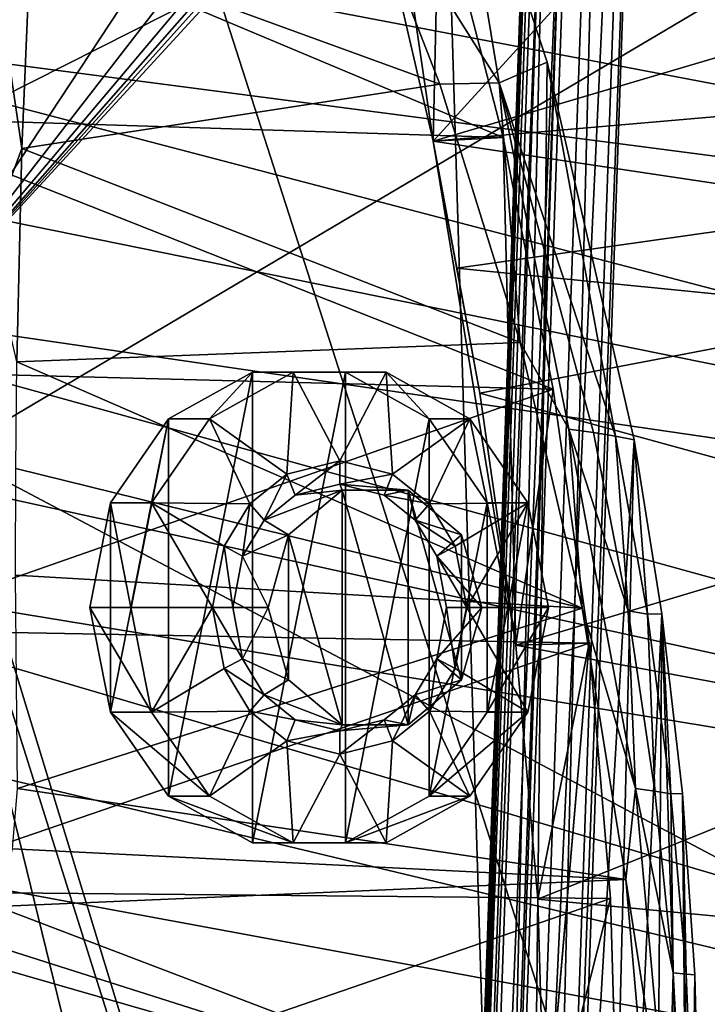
# Model space of a CAD drawing. Header units: metres. Extents: x 0 to 1004, y -708 to 0.
# Tile 21 of 118: x 65 to 128, y -330 to -241. Entities that reach past the tile are written whole.
import ezdxf

# ---------------------------------------------------------------- set-up
doc = ezdxf.new("R2010")
doc.units = ezdxf.units.M

msp = doc.modelspace()

# ---------------------------------------------------------------- linework, layer by layer
at = {"layer": 'top01'}
for points in [[(101.584862, -208.985672, 1605.95459), (99.175949, -202.210419, 1606.0177), (55.367943, -268.641602, 1607.164795)], [(55.367943, -268.641602, 1607.164795), (99.175949, -202.210419, 1606.0177), (57.383121, -236.252899, 1607.112061)], [(92.571938, -206.354126, 251.46524), (103.088409, -251.719864, 259.649841), (96.512947, -206.580002, 216.199951)], [(103.088409, -251.719864, 259.649841), (92.571938, -206.354126, 251.46524), (132.867233, -219.082504, 260.62207)], [(96.512947, -206.580002, 216.199951), (103.088409, -251.719864, 259.649841), (103.611565, -228.743729, 206.974854)], [(102.816063, -212.363678, 1605.922363), (101.584862, -208.985672, 1605.95459), (55.367943, -268.641602, 1607.164795)], [(55.367943, -268.641602, 1607.164795), (103.43734, -214.050598, 1605.906128), (102.816063, -212.363678, 1605.922363)], [(103.744637, -214.894913, 1605.898071), (103.43734, -214.050598, 1605.906128), (55.367943, -268.641602, 1607.164795)], [(104.054298, -215.706757, 1605.889893), (103.744637, -214.894913, 1605.898071), (55.367943, -268.641602, 1607.164795)], [(104.054298, -215.706757, 1605.889893), (55.367943, -268.641602, 1607.164795), (111.197639, -451.194702, 1605.702881)], [(109.116486, -246.422714, 1574.934448), (94.852409, -223.780197, 1537.106445), (104.054298, -215.706757, 1605.889893)], [(109.116486, -246.422714, 1574.934448), (104.054298, -215.706757, 1605.889893), (113.478378, -244.519501, 1605.643188)], [(111.197639, -451.194702, 1605.702881), (113.478378, -244.519501, 1605.643188), (104.054298, -215.706757, 1605.889893)], [(139.75119, -240.901047, 264.852875), (103.088409, -251.719864, 259.649841), (132.867233, -219.082504, 260.62207)], [(66.406555, -232.953735, 1521.412109), (94.852409, -223.780197, 1537.106445), (103.710945, -246.544617, 1543.920166)], [(103.710945, -246.544617, 1543.920166), (94.852409, -223.780197, 1537.106445), (109.116486, -246.422714, 1574.934448)], [(51.296307, -249.534851, 193.778091), (51.296307, -226.952499, 202.008636), (109.476715, -251.409836, 199.45929)], [(109.476715, -251.409836, 199.45929), (51.296307, -226.952499, 202.008636), (103.611565, -228.743729, 206.974854)], [(103.088409, -251.719864, 259.649841), (109.476715, -251.409836, 199.45929), (103.611565, -228.743729, 206.974854)], [(238.304123, -267.396332, 658.372742), (39.396584, -229.491959, 663.581299), (36.026302, -241.012939, 663.669556)], [(238.304123, -267.396332, 658.372742), (227.023026, -239.772797, 658.668152), (39.396584, -229.491959, 663.581299)], [(66.406555, -232.953735, 1521.412109), (65.590805, -252.389038, 1522.288574), (63.61451, -238.893158, 1495.561157)], [(65.590805, -252.389038, 1522.288574), (66.406555, -232.953735, 1521.412109), (103.710945, -246.544617, 1543.920166)], [(63.61451, -238.893158, 1495.561157), (65.590805, -252.389038, 1522.288574), (62.525673, -260.62915, 1496.831421)], [(246.014938, -295.936157, 658.170837), (36.026302, -241.012939, 663.669556), (33.011452, -252.676178, 663.748535)], [(246.014938, -295.936157, 658.170837), (238.304123, -267.396332, 658.372742), (36.026302, -241.012939, 663.669556)], [(103.088409, -251.719864, 259.649841), (139.75119, -240.901047, 264.852875), (141.671768, -248.382477, 266.11142)], [(119.739075, -278.629578, 1592.493042), (109.116486, -246.422714, 1574.934448), (113.478378, -244.519501, 1605.643188)], [(121.441628, -278.973145, 1605.43457), (113.478378, -244.519501, 1605.643188), (111.197639, -451.194702, 1605.702881)], [(113.478378, -244.519501, 1605.643188), (121.441628, -278.973145, 1605.43457), (119.739075, -278.629578, 1592.493042)], [(65.590805, -252.389038, 1522.288574), (103.710945, -246.544617, 1543.920166), (111.020706, -270.09375, 1549.50769)], [(111.020706, -270.09375, 1549.50769), (103.710945, -246.544617, 1543.920166), (109.116486, -246.422714, 1574.934448)], [(117.705803, -278.290344, 1578.631348), (109.116486, -246.422714, 1574.934448), (119.739075, -278.629578, 1592.493042)], [(111.020706, -270.09375, 1549.50769), (109.116486, -246.422714, 1574.934448), (115.46093, -277.98819, 1564.801636)], [(115.46093, -277.98819, 1564.801636), (109.116486, -246.422714, 1574.934448), (117.705803, -278.290344, 1578.631348)], [(143.880676, -257.837921, 267.066833), (103.088409, -251.719864, 259.649841), (141.671768, -248.382477, 266.11142)], [(114.047264, -274.353851, 193.665176), (51.296307, -272.694061, 187.347092), (51.296307, -249.534851, 193.778091)], [(114.047264, -274.353851, 193.665176), (51.296307, -249.534851, 193.778091), (109.476715, -251.409836, 199.45929)], [(103.088409, -251.719864, 259.649841), (110.650826, -297.696411, 252.851227), (109.476715, -251.409836, 199.45929)], [(105.245506, -263.32074, 259.723877), (107.340927, -274.693481, 257.258514), (103.088409, -251.719864, 259.649841)], [(107.340927, -274.693481, 257.258514), (110.650826, -297.696411, 252.851227), (103.088409, -251.719864, 259.649841)], [(105.245506, -263.32074, 259.723877), (103.088409, -251.719864, 259.649841), (143.880676, -257.837921, 267.066833)], [(110.650826, -297.696411, 252.851227), (114.047264, -274.353851, 193.665176), (109.476715, -251.409836, 199.45929)], [(30.36018, -264.465179, 663.817932), (246.014938, -295.936157, 658.170837), (33.011452, -252.676178, 663.748535)], [(65.590805, -252.389038, 1522.288574), (65.143303, -271.838989, 1523.105347), (62.525673, -260.62915, 1496.831421)], [(65.143303, -271.838989, 1523.105347), (65.590805, -252.389038, 1522.288574), (111.020706, -270.09375, 1549.50769)], [(145.861221, -267.353546, 266.250824), (105.245506, -263.32074, 259.723877), (143.880676, -257.837921, 267.066833)], [(107.340927, -274.693481, 257.258514), (105.245506, -263.32074, 259.723877), (145.861221, -267.353546, 266.250824)], [(28.079628, -276.362976, 663.877686), (250.152771, -325.1427, 658.0625), (30.36018, -264.465179, 663.817932)], [(250.152771, -325.1427, 658.0625), (246.014938, -295.936157, 658.170837), (30.36018, -264.465179, 663.817932)], [(149.073013, -286.152313, 262.043823), (107.340927, -274.693481, 257.258514), (145.861221, -267.353546, 266.250824)], [(55.367943, -268.641602, 1607.164795), (54.825413, -272.53302, 1607.179077), (111.197639, -451.194702, 1605.702881)], [(65.143303, -271.838989, 1523.105347), (111.020706, -270.09375, 1549.50769), (116.696571, -294.313019, 1553.763672)], [(116.696571, -294.313019, 1553.763672), (111.020706, -270.09375, 1549.50769), (115.46093, -277.98819, 1564.801636)], [(65.044853, -281.567444, 1523.481567), (65.143303, -271.838989, 1523.105347), (116.696571, -294.313019, 1553.763672)], [(51.296307, -296.28479, 182.743942), (51.296307, -272.694061, 187.347092), (114.047264, -274.353851, 193.665176)], [(53.597569, -276.264954, 1607.211182), (91.469261, -501.351715, 1606.219482), (54.825413, -272.53302, 1607.179077)], [(91.469261, -501.351715, 1606.219482), (103.813873, -472.642944, 1605.89624), (54.825413, -272.53302, 1607.179077)], [(54.825413, -272.53302, 1607.179077), (103.813873, -472.642944, 1605.89624), (111.197639, -451.194702, 1605.702881)], [(117.318123, -297.514587, 189.55072), (51.296307, -296.28479, 182.743942), (114.047264, -274.353851, 193.665176)], [(110.650826, -297.696411, 252.851227), (107.340927, -274.693481, 257.258514), (149.073013, -286.152313, 262.043823)], [(114.047264, -274.353851, 193.665176), (110.650826, -297.696411, 252.851227), (117.318123, -297.514587, 189.55072)], [(250.152771, -325.1427, 658.0625), (28.079628, -276.362976, 663.877686), (26.175861, -288.35199, 663.92749)], [(49.239029, -282.761566, 1607.325317), (78.483421, -525.851563, 1606.55957), (53.597569, -276.264954, 1607.211182)], [(78.483421, -525.851563, 1606.55957), (91.469261, -501.351715, 1606.219482), (53.597569, -276.264954, 1607.211182)], [(116.696571, -294.313019, 1553.763672), (115.46093, -277.98819, 1564.801636), (121.556755, -310.769012, 1568.418945)], [(121.556755, -310.769012, 1568.418945), (115.46093, -277.98819, 1564.801636), (120.888412, -294.558197, 1580.020508)], [(115.46093, -277.98819, 1564.801636), (117.705803, -278.290344, 1578.631348), (120.888412, -294.558197, 1580.020508)], [(120.888412, -294.558197, 1580.020508), (117.705803, -278.290344, 1578.631348), (119.739075, -278.629578, 1592.493042)], [(117.790001, -426.931763, 1605.530273), (121.441628, -278.973145, 1605.43457), (111.197639, -451.194702, 1605.702881)], [(123.961182, -294.831207, 1605.368652), (121.441628, -278.973145, 1605.43457), (117.790001, -426.931763, 1605.530273)], [(121.441628, -278.973145, 1605.43457), (122.633133, -294.87384, 1593.22583), (119.739075, -278.629578, 1592.493042)], [(119.739075, -278.629578, 1592.493042), (122.633133, -294.87384, 1593.22583), (120.888412, -294.558197, 1580.020508)], [(122.633133, -294.87384, 1593.22583), (121.441628, -278.973145, 1605.43457), (123.961182, -294.831207, 1605.368652)], [(116.696571, -294.313019, 1553.763672), (65.024246, -291.297363, 1523.83252), (65.044853, -281.567444, 1523.481567)], [(49.239029, -282.761566, 1607.325317), (44.18996, -517.303955, 1607.45752), (78.483421, -525.851563, 1606.55957)], [(151.405045, -305.286713, 258.910065), (110.650826, -297.696411, 252.851227), (149.073013, -286.152313, 262.043823)], [(26.175861, -288.35199, 663.92749), (24.653843, -300.414276, 663.967346), (250.680878, -354.529572, 658.048645)], [(250.680878, -354.529572, 658.048645), (250.152771, -325.1427, 658.0625), (26.175861, -288.35199, 663.92749)], [(65.201218, -310.759064, 1524.44812), (65.024246, -291.297363, 1523.83252), (116.696571, -294.313019, 1553.763672)], [(120.661446, -319.063629, 1556.60083), (65.201218, -310.759064, 1524.44812), (116.696571, -294.313019, 1553.763672)], [(120.661446, -319.063629, 1556.60083), (116.696571, -294.313019, 1553.763672), (121.556755, -310.769012, 1568.418945)], [(123.169411, -399.150696, 1605.389404), (123.961182, -294.831207, 1605.368652), (117.790001, -426.931763, 1605.530273)], [(122.633133, -294.87384, 1593.22583), (123.315582, -310.99295, 1581.085083), (120.888412, -294.558197, 1580.020508)], [(120.888412, -294.558197, 1580.020508), (123.315582, -310.99295, 1581.085083), (121.556755, -310.769012, 1568.418945)], [(124.780937, -311.242645, 1593.788086), (122.633133, -294.87384, 1593.22583), (123.961182, -294.831207, 1605.368652)], [(123.315582, -310.99295, 1581.085083), (122.633133, -294.87384, 1593.22583), (124.780937, -311.242645, 1593.788086)], [(123.169411, -399.150696, 1605.389404), (126.335762, -371.351807, 1605.306519), (123.961182, -294.831207, 1605.368652)], [(123.961182, -294.831207, 1605.368652), (125.827461, -311.197998, 1605.319824), (124.780937, -311.242645, 1593.788086)], [(126.335762, -371.351807, 1605.306519), (125.827461, -311.197998, 1605.319824), (123.961182, -294.831207, 1605.368652)], [(51.296307, -320.161163, 179.980698), (51.296307, -296.28479, 182.743942), (117.318123, -297.514587, 189.55072)], [(119.281494, -320.800323, 187.092911), (51.296307, -320.161163, 179.980698), (117.318123, -297.514587, 189.55072)], [(110.650826, -297.696411, 252.851227), (112.641136, -320.836182, 250.212402), (117.318123, -297.514587, 189.55072)], [(112.641136, -320.836182, 250.212402), (110.650826, -297.696411, 252.851227), (151.405045, -305.286713, 258.910065)], [(117.318123, -297.514587, 189.55072), (112.641136, -320.836182, 250.212402), (113.310158, -344.186523, 249.327911)], [(113.310158, -344.186523, 249.327911), (113.310158, -344.302032, 249.327927), (117.318123, -297.514587, 189.55072)], [(113.310158, -344.302032, 249.327927), (119.281494, -320.800323, 187.092911), (117.318123, -297.514587, 189.55072)], [(24.653843, -300.414276, 663.967346), (23.517384, -312.531555, 663.997131), (250.680878, -354.529572, 658.048645)], [(152.820389, -324.671692, 257.013), (112.641136, -320.836182, 250.212402), (151.405045, -305.286713, 258.910065)], [(64.733635, -316.247742, 1524.271606), (65.201218, -310.759064, 1524.44812), (120.661446, -319.063629, 1556.60083)], [(120.661446, -319.063629, 1556.60083), (121.556755, -310.769012, 1568.418945), (124.553505, -344.186859, 1570.049561)], [(124.553505, -344.186859, 1570.049561), (121.556755, -310.769012, 1568.418945), (124.980446, -327.550812, 1581.813232)], [(121.556755, -310.769012, 1568.418945), (123.315582, -310.99295, 1581.085083), (124.980446, -327.550812, 1581.813232)], [(124.980446, -327.550812, 1581.813232), (123.315582, -310.99295, 1581.085083), (124.780937, -311.242645, 1593.788086)], [(125.827461, -311.197998, 1605.319824), (126.179573, -327.694305, 1594.173584), (124.780937, -311.242645, 1593.788086)], [(124.780937, -311.242645, 1593.788086), (126.179573, -327.694305, 1594.173584), (124.980446, -327.550812, 1581.813232)], [(125.827461, -311.197998, 1605.319824), (126.966606, -327.74707, 1605.289917), (126.179573, -327.694305, 1594.173584)], [(126.966606, -327.74707, 1605.289917), (125.827461, -311.197998, 1605.319824), (126.335762, -371.351807, 1605.306519)], [(23.517384, -312.531555, 663.997131), (22.769129, -324.685242, 664.016724), (247.61145, -383.768463, 658.129028)], [(250.680878, -354.529572, 658.048645), (23.517384, -312.531555, 663.997131), (247.61145, -383.768463, 658.129028)], [(63.336712, -321.529968, 1523.533569), (64.733635, -316.247742, 1524.271606), (120.661446, -319.063629, 1556.60083)], [(63.336712, -321.529968, 1523.533569), (120.661446, -319.063629, 1556.60083), (122.852272, -344.186859, 1557.948486)], [(122.852272, -344.186859, 1557.948486), (120.661446, -319.063629, 1556.60083), (124.553505, -344.186859, 1570.049561)], [(51.296307, -344.179352, 179.059677), (51.296307, -320.161163, 179.980698), (119.281494, -320.800323, 187.092911)], [(119.93737, -344.179352, 186.274139), (51.296307, -344.179352, 179.059677), (119.281494, -320.800323, 187.092911)], [(113.310158, -344.186523, 249.327911), (112.641136, -320.836182, 250.212402), (152.820389, -324.671692, 257.013)], [(119.281494, -320.800323, 187.092911), (113.310158, -344.302032, 249.327927), (119.936783, -344.30368, 186.274872)], [(119.93737, -344.179352, 186.274139), (119.281494, -320.800323, 187.092911), (119.936783, -344.30368, 186.274872)], [(61.215488, -326.476807, 1522.353882), (63.336712, -321.529968, 1523.533569), (122.852272, -344.186859, 1557.948486)], [(247.61145, -383.768463, 658.129028), (22.769129, -324.685242, 664.016724), (22.410526, -336.856689, 664.026123)], [(153.292374, -344.186554, 256.377838), (113.310158, -344.186523, 249.327911), (152.820389, -324.671692, 257.013)], [(122.852272, -344.186859, 1557.948486), (58.502728, -331.019623, 1520.812622), (61.215488, -326.476807, 1522.353882)], [(124.980446, -327.550812, 1581.813232), (125.879471, -344.186859, 1582.195923), (124.553505, -344.186859, 1570.049561)], [(126.179573, -327.694305, 1594.173584), (125.879471, -344.186859, 1582.195923), (124.980446, -327.550812, 1581.813232)], [(126.179573, -327.694305, 1594.173584), (126.829117, -344.186859, 1594.377319), (125.879471, -344.186859, 1582.195923)], [(126.966606, -327.74707, 1605.289917), (126.829117, -344.186859, 1594.377319), (126.179573, -327.694305, 1594.173584)], [(127.358467, -344.186859, 1605.279663), (126.966606, -327.74707, 1605.289917), (126.335762, -371.351807, 1605.306519)], [(126.966606, -327.74707, 1605.289917), (127.358467, -344.186859, 1605.279663), (126.829117, -344.186859, 1594.377319)]]:
    msp.add_3dface(points, dxfattribs=at)
at = {"layer": 'top0123413'}
for points in [[(100.005402, -554.440857, 1629.289795), (113.965202, -154.68454, 1629.289795), (102.319984, -494.485138, 1628.775024)], [(113.965202, -154.68454, 1629.289795), (100.005402, -554.440857, 1629.289795), (100.873116, -554.471191, 1634.213867)], [(114.832909, -154.714844, 1634.213867), (113.965202, -154.68454, 1629.289795), (100.873116, -554.471191, 1634.213867)], [(114.832909, -154.714844, 1634.213867), (100.873116, -554.471191, 1634.213867), (105.56871, -554.635132, 1635.92395)], [(113.965202, -154.68454, 1629.289795), (112.091843, -214.655701, 1628.775024), (102.319984, -494.485138, 1628.775024)], [(103.83329, -554.574524, 1626.075806), (117.793091, -154.818207, 1626.075806), (122.488686, -154.982193, 1627.786011)], [(103.83329, -554.574524, 1626.075806), (115.15416, -214.762634, 1626.203857), (117.793091, -154.818207, 1626.075806)], [(108.528893, -554.738525, 1627.786011), (103.83329, -554.574524, 1626.075806), (122.488686, -154.982193, 1627.786011)], [(119.528511, -154.878815, 1635.92395), (114.832909, -154.714844, 1634.213867), (105.56871, -554.635132, 1635.92395)], [(119.528511, -154.878815, 1635.92395), (105.56871, -554.635132, 1635.92395), (109.396599, -554.768799, 1632.709961)], [(108.528893, -554.738525, 1627.786011), (122.488686, -154.982193, 1627.786011), (123.3564, -155.012482, 1632.709961)], [(109.396599, -554.768799, 1632.709961), (108.528893, -554.738525, 1627.786011), (123.3564, -155.012482, 1632.709961)], [(123.3564, -155.012482, 1632.709961), (119.528511, -154.878815, 1635.92395), (109.396599, -554.768799, 1632.709961)], [(102.319984, -494.485138, 1628.775024), (112.091843, -214.655701, 1628.775024), (102.680679, -493.08316, 1628.235474)], [(102.680679, -493.08316, 1628.235474), (112.091843, -214.655701, 1628.775024), (112.353745, -216.079514, 1628.235474)], [(105.382301, -494.592072, 1626.203857), (103.652817, -492.530487, 1627.169678), (115.15416, -214.762634, 1626.203857)], [(115.15416, -214.762634, 1626.203857), (103.652817, -492.530487, 1627.169678), (113.285065, -216.698578, 1627.169678)], [(103.83329, -554.574524, 1626.075806), (105.382301, -494.592072, 1626.203857), (115.15416, -214.762634, 1626.203857)], [(113.285065, -216.698578, 1627.169678), (102.680679, -493.08316, 1628.235474), (112.353745, -216.079514, 1628.235474)], [(103.652817, -492.530487, 1627.169678), (102.680679, -493.08316, 1628.235474), (113.285065, -216.698578, 1627.169678)]]:
    msp.add_3dface(points, dxfattribs=at)
at = {"layer": 'top0123427'}
for points in [[(82.69561, -277.04657, 1525.532471), (78.973068, -277.04657, 1531.980103), (86.612556, -272.798431, 1536.390747)], [(86.612556, -272.798431, 1536.390747), (78.973068, -311.447144, 1531.980103), (86.612556, -315.695282, 1536.390747)], [(86.612556, -272.798431, 1536.390747), (78.973068, -277.04657, 1531.980103), (78.973068, -311.447144, 1531.980103)], [(90.335091, -272.798431, 1529.943115), (89.744209, -282.085419, 1529.601929), (82.69561, -277.04657, 1525.532471)], [(90.335091, -272.798431, 1529.943115), (82.69561, -277.04657, 1525.532471), (86.612556, -272.798431, 1536.390747)], [(90.335091, -272.798431, 1529.943115), (86.612556, -272.798431, 1536.390747), (95.091743, -272.798431, 1541.286133)], [(95.091743, -272.798431, 1541.286133), (86.612556, -315.695282, 1536.390747), (95.091743, -315.695282, 1541.286133)], [(95.091743, -272.798431, 1541.286133), (86.612556, -272.798431, 1536.390747), (86.612556, -315.695282, 1536.390747)], [(94.574684, -280.86731, 1532.390869), (89.744209, -282.085419, 1529.601929), (90.335091, -272.798431, 1529.943115)], [(98.814278, -272.798431, 1534.838501), (94.574684, -280.86731, 1532.390869), (90.335091, -272.798431, 1529.943115)], [(98.814278, -272.798431, 1534.838501), (90.335091, -272.798431, 1529.943115), (95.091743, -272.798431, 1541.286133)], [(99.405159, -282.085419, 1535.179688), (94.574684, -280.86731, 1532.390869), (98.814278, -272.798431, 1534.838501)], [(98.814278, -272.798431, 1534.838501), (95.091743, -272.798431, 1541.286133), (102.731224, -277.04657, 1545.696899)], [(102.731224, -277.04657, 1545.696899), (95.091743, -272.798431, 1541.286133), (95.091743, -315.695282, 1541.286133)], [(106.453766, -277.04657, 1539.249268), (99.405159, -282.085419, 1535.179688), (98.814278, -272.798431, 1534.838501)], [(106.453766, -277.04657, 1539.249268), (98.814278, -272.798431, 1534.838501), (102.731224, -277.04657, 1545.696899)], [(77.40892, -284.701416, 1522.480225), (73.686386, -284.701416, 1528.927734), (78.973068, -277.04657, 1531.980103)], [(78.973068, -277.04657, 1531.980103), (73.686386, -303.792297, 1528.927734), (78.973068, -311.447144, 1531.980103)], [(78.973068, -277.04657, 1531.980103), (73.686386, -284.701416, 1528.927734), (73.686386, -303.792297, 1528.927734)], [(82.69561, -277.04657, 1525.532471), (86.381432, -284.786102, 1527.6604), (77.40892, -284.701416, 1522.480225)], [(82.69561, -277.04657, 1525.532471), (77.40892, -284.701416, 1522.480225), (78.973068, -277.04657, 1531.980103)], [(89.744209, -282.085419, 1529.601929), (86.381432, -284.786102, 1527.6604), (82.69561, -277.04657, 1525.532471)], [(102.731224, -277.04657, 1545.696899), (95.091743, -315.695282, 1541.286133), (102.731224, -311.447144, 1545.696899)], [(102.767944, -284.786102, 1537.121216), (99.405159, -282.085419, 1535.179688), (106.453766, -277.04657, 1539.249268)], [(106.453766, -277.04657, 1539.249268), (102.731224, -277.04657, 1545.696899), (108.017914, -284.701416, 1548.749146)], [(108.017914, -284.701416, 1548.749146), (102.731224, -277.04657, 1545.696899), (102.731224, -311.447144, 1545.696899)], [(111.740448, -284.701416, 1542.301514), (102.767944, -284.786102, 1537.121216), (106.453766, -277.04657, 1539.249268)], [(111.740448, -284.701416, 1542.301514), (106.453766, -277.04657, 1539.249268), (108.017914, -284.701416, 1548.749146)], [(90.522324, -284.011261, 1530.05127), (89.744209, -282.085419, 1529.601929), (94.574684, -280.86731, 1532.390869)], [(94.574669, -282.992401, 1532.390869), (90.522324, -284.011261, 1530.05127), (94.574684, -280.86731, 1532.390869)], [(94.574669, -282.992401, 1532.390869), (94.574684, -280.86731, 1532.390869), (99.405159, -282.085419, 1535.179688)], [(87.682762, -286.288757, 1528.411743), (86.381432, -284.786102, 1527.6604), (89.744209, -282.085419, 1529.601929)], [(90.522324, -284.011261, 1530.05127), (87.682762, -286.288757, 1528.411743), (89.744209, -282.085419, 1529.601929)], [(98.627014, -284.011261, 1534.730469), (94.574669, -282.992401, 1532.390869), (99.405159, -282.085419, 1535.179688)], [(98.627014, -284.011261, 1534.730469), (99.405159, -282.085419, 1535.179688), (102.767944, -284.786102, 1537.121216)], [(90.522324, -284.011261, 1530.05127), (94.792442, -283.548248, 1525.061279), (87.682762, -286.288757, 1528.411743)], [(94.792442, -283.548248, 1525.061279), (89.921402, -287.634735, 1522.249023), (87.682762, -286.288757, 1528.411743)], [(94.792442, -304.945465, 1525.061279), (89.921402, -287.634735, 1522.249023), (94.792442, -283.548248, 1525.061279)], [(94.792442, -283.548248, 1525.061279), (90.522324, -284.011261, 1530.05127), (94.574669, -282.992401, 1532.390869)], [(100.813385, -283.548248, 1528.537476), (94.574669, -282.992401, 1532.390869), (98.627014, -284.011261, 1534.730469)], [(100.813385, -283.548248, 1528.537476), (94.792442, -283.548248, 1525.061279), (94.574669, -282.992401, 1532.390869)], [(100.813385, -304.945465, 1528.537476), (94.792442, -283.548248, 1525.061279), (100.813385, -283.548248, 1528.537476)], [(100.813385, -304.945465, 1528.537476), (94.792442, -304.945465, 1525.061279), (94.792442, -283.548248, 1525.061279)], [(101.466583, -286.288757, 1536.369873), (100.813385, -283.548248, 1528.537476), (98.627014, -284.011261, 1534.730469)], [(105.684425, -287.634735, 1531.349731), (100.813385, -283.548248, 1528.537476), (101.466583, -286.288757, 1536.369873)], [(105.684425, -300.858948, 1531.349731), (100.813385, -283.548248, 1528.537476), (105.684425, -287.634735, 1531.349731)], [(105.684425, -300.858948, 1531.349731), (100.813385, -304.945465, 1528.537476), (100.813385, -283.548248, 1528.537476)], [(101.466583, -286.288757, 1536.369873), (98.627014, -284.011261, 1534.730469), (102.767944, -284.786102, 1537.121216)], [(75.522125, -294.246857, 1521.390869), (71.799583, -294.246857, 1527.838501), (73.686386, -284.701416, 1528.927734)], [(73.686386, -284.701416, 1528.927734), (71.799583, -294.246857, 1527.838501), (73.686386, -303.792297, 1528.927734)], [(77.40892, -284.701416, 1522.480225), (75.522125, -294.246857, 1521.390869), (73.686386, -284.701416, 1528.927734)], [(82.987671, -294.246857, 1525.70105), (75.522125, -294.246857, 1521.390869), (77.40892, -284.701416, 1522.480225)], [(86.381432, -284.786102, 1527.6604), (84.042572, -288.669098, 1526.310059), (77.40892, -284.701416, 1522.480225)], [(77.40892, -284.701416, 1522.480225), (84.042572, -288.669098, 1526.310059), (82.987671, -294.246857, 1525.70105)], [(85.710396, -289.567596, 1527.273071), (84.042572, -288.669098, 1526.310059), (86.381432, -284.786102, 1527.6604)], [(87.682762, -286.288757, 1528.411743), (85.710396, -289.567596, 1527.273071), (86.381432, -284.786102, 1527.6604)], [(101.466583, -286.288757, 1536.369873), (102.767944, -284.786102, 1537.121216), (105.106796, -288.669098, 1538.471558)], [(108.017914, -284.701416, 1548.749146), (102.731224, -311.447144, 1545.696899), (108.017914, -303.792297, 1548.749146)], [(105.106796, -288.669098, 1538.471558), (102.767944, -284.786102, 1537.121216), (111.740448, -284.701416, 1542.301514)], [(106.161697, -294.246857, 1539.080566), (105.106796, -288.669098, 1538.471558), (111.740448, -284.701416, 1542.301514)], [(111.740448, -284.701416, 1542.301514), (113.627251, -294.246857, 1543.390869), (106.161697, -294.246857, 1539.080566)], [(111.740448, -284.701416, 1542.301514), (108.017914, -284.701416, 1548.749146), (109.904709, -294.246857, 1549.838501)], [(109.904709, -294.246857, 1549.838501), (108.017914, -284.701416, 1548.749146), (108.017914, -303.792297, 1548.749146)], [(113.627251, -294.246857, 1543.390869), (111.740448, -284.701416, 1542.301514), (109.904709, -294.246857, 1549.838501)], [(87.682762, -286.288757, 1528.411743), (89.921402, -287.634735, 1522.249023), (85.710396, -289.567596, 1527.273071)], [(103.43895, -289.567596, 1537.508667), (101.466583, -286.288757, 1536.369873), (105.106796, -288.669098, 1538.471558)], [(103.43895, -289.567596, 1537.508667), (105.684425, -287.634735, 1531.349731), (101.466583, -286.288757, 1536.369873)], [(89.921402, -287.634735, 1522.249023), (88.056282, -294.246857, 1521.172119), (85.710396, -289.567596, 1527.273071)], [(89.921402, -300.858948, 1522.249023), (88.056282, -294.246857, 1521.172119), (89.921402, -287.634735, 1522.249023)], [(94.792442, -304.945465, 1525.061279), (89.921402, -300.858948, 1522.249023), (89.921402, -287.634735, 1522.249023)], [(107.544991, -294.246857, 1532.42395), (105.684425, -287.634735, 1531.349731), (103.43895, -289.567596, 1537.508667)], [(107.544991, -294.246857, 1532.42395), (105.684425, -300.858948, 1531.349731), (105.684425, -287.634735, 1531.349731)], [(84.828033, -294.246857, 1526.763672), (82.987671, -294.246857, 1525.70105), (84.042572, -288.669098, 1526.310059)], [(85.710396, -289.567596, 1527.273071), (84.828033, -294.246857, 1526.763672), (84.042572, -288.669098, 1526.310059)], [(103.43895, -289.567596, 1537.508667), (105.106796, -288.669098, 1538.471558), (106.161697, -294.246857, 1539.080566)], [(85.710396, -289.567596, 1527.273071), (88.056282, -294.246857, 1521.172119), (84.828033, -294.246857, 1526.763672)], [(104.321304, -294.246857, 1538.018066), (103.43895, -289.567596, 1537.508667), (106.161697, -294.246857, 1539.080566)], [(104.321304, -294.246857, 1538.018066), (107.544991, -294.246857, 1532.42395), (103.43895, -289.567596, 1537.508667)], [(73.686386, -303.792297, 1528.927734), (71.799583, -294.246857, 1527.838501), (77.40892, -303.792297, 1522.480225)], [(71.799583, -294.246857, 1527.838501), (75.522125, -294.246857, 1521.390869), (77.40892, -303.792297, 1522.480225)], [(77.40892, -303.792297, 1522.480225), (75.522125, -294.246857, 1521.390869), (82.987671, -294.246857, 1525.70105)], [(84.042572, -299.824615, 1526.310059), (77.40892, -303.792297, 1522.480225), (82.987671, -294.246857, 1525.70105)], [(84.042572, -299.824615, 1526.310059), (82.987671, -294.246857, 1525.70105), (85.710396, -298.926086, 1527.273071)], [(82.987671, -294.246857, 1525.70105), (84.828033, -294.246857, 1526.763672), (85.710396, -298.926086, 1527.273071)], [(85.710396, -298.926086, 1527.273071), (84.828033, -294.246857, 1526.763672), (88.056282, -294.246857, 1521.172119)], [(89.921402, -300.858948, 1522.249023), (85.710396, -298.926086, 1527.273071), (88.056282, -294.246857, 1521.172119)], [(105.106796, -299.824615, 1538.471558), (103.43895, -298.926086, 1537.508667), (104.321304, -294.246857, 1538.018066)], [(104.321304, -294.246857, 1538.018066), (103.43895, -298.926086, 1537.508667), (107.544991, -294.246857, 1532.42395)], [(103.43895, -298.926086, 1537.508667), (105.684425, -300.858948, 1531.349731), (107.544991, -294.246857, 1532.42395)], [(106.161697, -294.246857, 1539.080566), (105.106796, -299.824615, 1538.471558), (104.321304, -294.246857, 1538.018066)], [(106.161697, -294.246857, 1539.080566), (111.740448, -303.792297, 1542.301514), (105.106796, -299.824615, 1538.471558)], [(113.627251, -294.246857, 1543.390869), (111.740448, -303.792297, 1542.301514), (106.161697, -294.246857, 1539.080566)], [(109.904709, -294.246857, 1549.838501), (108.017914, -303.792297, 1548.749146), (113.627251, -294.246857, 1543.390869)], [(108.017914, -303.792297, 1548.749146), (111.740448, -303.792297, 1542.301514), (113.627251, -294.246857, 1543.390869)], [(84.042572, -299.824615, 1526.310059), (85.710396, -298.926086, 1527.273071), (87.682762, -302.204956, 1528.411743)], [(87.682762, -302.204956, 1528.411743), (85.710396, -298.926086, 1527.273071), (89.921402, -300.858948, 1522.249023)], [(102.767944, -303.707611, 1537.121216), (101.466583, -302.204956, 1536.369873), (103.43895, -298.926086, 1537.508667)], [(103.43895, -298.926086, 1537.508667), (101.466583, -302.204956, 1536.369873), (105.684425, -300.858948, 1531.349731)], [(105.106796, -299.824615, 1538.471558), (102.767944, -303.707611, 1537.121216), (103.43895, -298.926086, 1537.508667)], [(77.40892, -303.792297, 1522.480225), (84.042572, -299.824615, 1526.310059), (86.381432, -303.707611, 1527.6604)], [(86.381432, -303.707611, 1527.6604), (84.042572, -299.824615, 1526.310059), (87.682762, -302.204956, 1528.411743)], [(111.740448, -303.792297, 1542.301514), (102.767944, -303.707611, 1537.121216), (105.106796, -299.824615, 1538.471558)], [(94.792442, -304.945465, 1525.061279), (87.682762, -302.204956, 1528.411743), (89.921402, -300.858948, 1522.249023)], [(101.466583, -302.204956, 1536.369873), (100.813385, -304.945465, 1528.537476), (105.684425, -300.858948, 1531.349731)], [(86.381432, -303.707611, 1527.6604), (87.682762, -302.204956, 1528.411743), (90.522324, -304.482452, 1530.05127)], [(94.792442, -304.945465, 1525.061279), (90.522324, -304.482452, 1530.05127), (87.682762, -302.204956, 1528.411743)], [(99.405159, -306.408295, 1535.179688), (98.627014, -304.482452, 1534.730469), (101.466583, -302.204956, 1536.369873)], [(101.466583, -302.204956, 1536.369873), (98.627014, -304.482452, 1534.730469), (100.813385, -304.945465, 1528.537476)], [(102.767944, -303.707611, 1537.121216), (99.405159, -306.408295, 1535.179688), (101.466583, -302.204956, 1536.369873)], [(78.973068, -311.447144, 1531.980103), (73.686386, -303.792297, 1528.927734), (82.69561, -311.447144, 1525.532471)], [(73.686386, -303.792297, 1528.927734), (77.40892, -303.792297, 1522.480225), (82.69561, -311.447144, 1525.532471)], [(82.69561, -311.447144, 1525.532471), (77.40892, -303.792297, 1522.480225), (86.381432, -303.707611, 1527.6604)], [(82.69561, -311.447144, 1525.532471), (86.381432, -303.707611, 1527.6604), (89.744209, -306.408295, 1529.601929)], [(89.744209, -306.408295, 1529.601929), (86.381432, -303.707611, 1527.6604), (90.522324, -304.482452, 1530.05127)], [(106.453766, -311.447144, 1539.249268), (99.405159, -306.408295, 1535.179688), (102.767944, -303.707611, 1537.121216)], [(108.017914, -303.792297, 1548.749146), (102.731224, -311.447144, 1545.696899), (111.740448, -303.792297, 1542.301514)], [(102.731224, -311.447144, 1545.696899), (106.453766, -311.447144, 1539.249268), (111.740448, -303.792297, 1542.301514)], [(111.740448, -303.792297, 1542.301514), (106.453766, -311.447144, 1539.249268), (102.767944, -303.707611, 1537.121216)], [(89.744209, -306.408295, 1529.601929), (90.522324, -304.482452, 1530.05127), (94.574669, -305.501312, 1532.390869)], [(94.574669, -305.501312, 1532.390869), (90.522324, -304.482452, 1530.05127), (94.792442, -304.945465, 1525.061279)], [(94.574684, -307.626373, 1532.390869), (94.574669, -305.501312, 1532.390869), (98.627014, -304.482452, 1534.730469)], [(98.627014, -304.482452, 1534.730469), (94.574669, -305.501312, 1532.390869), (100.813385, -304.945465, 1528.537476)], [(100.813385, -304.945465, 1528.537476), (94.574669, -305.501312, 1532.390869), (94.792442, -304.945465, 1525.061279)], [(99.405159, -306.408295, 1535.179688), (94.574684, -307.626373, 1532.390869), (98.627014, -304.482452, 1534.730469)], [(94.574684, -307.626373, 1532.390869), (89.744209, -306.408295, 1529.601929), (94.574669, -305.501312, 1532.390869)], [(90.335091, -315.695282, 1529.943115), (82.69561, -311.447144, 1525.532471), (89.744209, -306.408295, 1529.601929)], [(90.335091, -315.695282, 1529.943115), (89.744209, -306.408295, 1529.601929), (94.574684, -307.626373, 1532.390869)], [(98.814278, -315.695282, 1534.838501), (94.574684, -307.626373, 1532.390869), (99.405159, -306.408295, 1535.179688)], [(106.453766, -311.447144, 1539.249268), (98.814278, -315.695282, 1534.838501), (99.405159, -306.408295, 1535.179688)], [(98.814278, -315.695282, 1534.838501), (90.335091, -315.695282, 1529.943115), (94.574684, -307.626373, 1532.390869)], [(86.612556, -315.695282, 1536.390747), (78.973068, -311.447144, 1531.980103), (90.335091, -315.695282, 1529.943115)], [(78.973068, -311.447144, 1531.980103), (82.69561, -311.447144, 1525.532471), (90.335091, -315.695282, 1529.943115)], [(102.731224, -311.447144, 1545.696899), (95.091743, -315.695282, 1541.286133), (106.453766, -311.447144, 1539.249268)], [(95.091743, -315.695282, 1541.286133), (98.814278, -315.695282, 1534.838501), (106.453766, -311.447144, 1539.249268)], [(95.091743, -315.695282, 1541.286133), (86.612556, -315.695282, 1536.390747), (98.814278, -315.695282, 1534.838501)], [(86.612556, -315.695282, 1536.390747), (90.335091, -315.695282, 1529.943115), (98.814278, -315.695282, 1534.838501)]]:
    msp.add_3dface(points, dxfattribs=at)
at = {"layer": 'top0123459'}
for points in [[(994.049377, -10, 90), (217.024673, -653.266907, 90), (10, -10, 90)], [(217.024673, -653.266907, 90), (10, -694.05426, 90), (10, -10, 90)], [(60.485558, -249.360291, 113.985519), (59.186348, -280.118225, 113.448639), (406.116364, -74.810768, 117.032295)], [(406.116364, -74.810768, 117.032295), (59.186348, -280.118225, 113.448639), (489.911316, -508.234344, 109.46685)], [(62.34153, -218.630936, 114.521904), (60.485558, -249.360291, 113.985519), (406.116364, -74.810768, 117.032295)], [(59.186348, -280.118225, 113.448639), (58.259731, -341.679382, 112.374084), (489.911316, -508.234344, 109.46685)]]:
    msp.add_3dface(points, dxfattribs=at)

doc.saveas('drawing.dxf')
